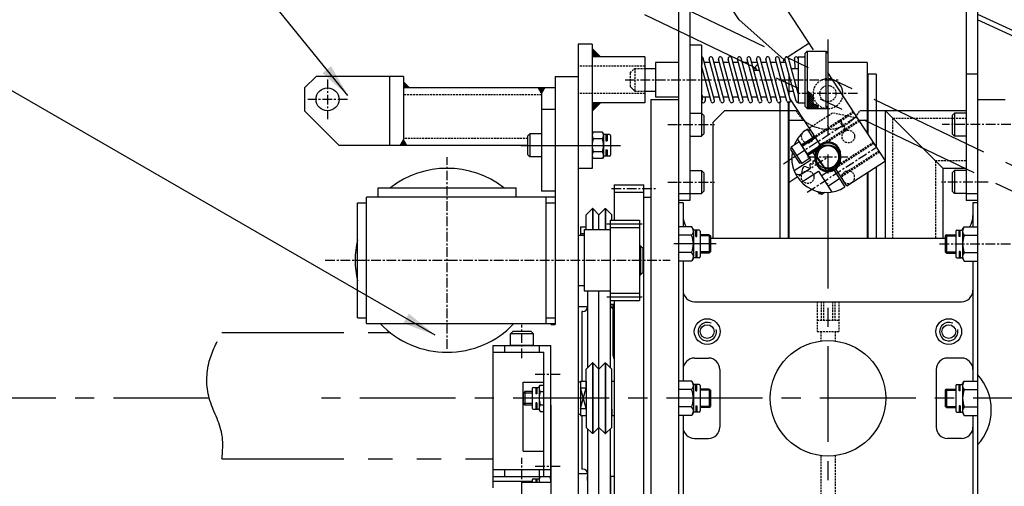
# Model space of a CAD drawing. Extents: x -321 to 3039, y 0 to 2376.
# Tile 13 of 25: x 1241 to 1754, y 1209 to 1453. Entities that reach past the tile are written whole.
import ezdxf

# ---------------------------------------------------------------- set-up
doc = ezdxf.new("R2010")
doc.units = 0
doc.header["$LTSCALE"] = 4
doc.header["$MEASUREMENT"] = 0
for name, pattern in [('CENTER', [2, 1.25, -0.25, 0.25, -0.25]), ('HIDDEN', [0.375, 0.25, -0.125]), ('PHANTOM2', [31.75, 15.875, -3.175, 3.175, -3.175, 3.175, -3.175])]:
    doc.linetypes.add(name, pattern=pattern)
for name, color, linetype in [('0000PLEIN', 7, 'CONTINUOUS'), ('AXES', 5, 'CENTER'), ('CACHES', 5, 'HIDDEN'), ('FINS', 5, 'CONTINUOUS'), ('MERGE', 7, 'CONTINUOUS'), ('PHANTOME', 5, 'PHANTOM2')]:
    doc.layers.add(name, color=color, linetype=linetype)
doc.styles.add('ROMANS', font='romans.shx')
doc.dimstyles.new('STANDARD5', dxfattribs={"dimscale": 5, "dimtxt": 3.5, "dimasz": 3.5, "dimexe": 1.75, "dimexo": 1.75, "dimgap": 1.75, "dimtad": 1, "dimtxsty": 'ROMANS', "dimcen": 8.75, "dimclrt": 4, "dimazin": 3, "dimtp": 0.005, "dimtm": 0.005, "dimtfac": 1, "dimtofl": 0, "dimtmove": 0, "dimatfit": 3, "dimtolj": 1})

msp = doc.modelspace()

# ---------------------------------------------------------------- hatches: boundary and pattern name
at = {"layer": 'FINS', "linetype": 'CONTINUOUS'}
h = msp.add_hatch(dxfattribs=at)
h.set_pattern_fill('ANSI37', color=256, scale=6, style=0)
h.set_pattern_definition([(135, (2267.338, 1058.70325), (0.5303301, 0.5303301), []), (45, (2267.338, 1058.70325), (0.5303301, -0.5303301), [])])
edge = h.paths.add_edge_path()
edge.add_spline(control_points=[(1657.03, 1406.43), (1657.2, 1407.13), (1657.57, 1408.73), (1653.69, 1408.38), (1655.59, 1412.35), (1653.42, 1414.33), (1652.19, 1415.35), (1651.71, 1415.74)], knot_values=[0, 0, 0, 0, 1.754858, 4.019398, 7.163602, 10.150834, 12.02892, 12.02892, 12.02892, 12.02892], degree=3, periodic=0)
edge.add_line((1651.71, 1415.74), (1651.71, 1406.43))
edge.add_line((1651.71, 1406.43), (1657.03, 1406.43))

# ---------------------------------------------------------------- linework, layer by layer
at = {"layer": '0000PLEIN', "linetype": 'CONTINUOUS'}
for p, q in [((1584.51, 1509.63), (1584.51, 1353.33)), ((1590.51, 1509.63), (1590.51, 1433.16)), ((1734.51, 1509.63), (1734.51, 1358.43)), ((1740.51, 1509.63), (1740.51, 1401.63)), ((1616.11, 1452.68), (1603.69, 1471.8)), ((1654.89, 1437.03), (1633.62, 1469.78)), ((1740.51, 1455.75), (1789.43, 1432.93)), ((1616.11, 1452.68), (1639.49, 1432.1)), ((1788.29, 1430.49), (1740.51, 1452.77)), ((1532.26, 1440.03), (1532.26, 1375.23)), ((1539.46, 1440.03), (1532.26, 1440.03)), ((1539.46, 1440.03), (1539.46, 1375.23)), ((1590.51, 1440.03), (1590.51, 1358.43)), ((1590.51, 1439.43), (1590.51, 1404.03)), ((1596.51, 1439.43), (1590.51, 1439.43)), ((1596.51, 1439.43), (1596.51, 1404.03)), ((1641.78, 1433.58), (1652.57, 1440.59)), ((1567.06, 1433.43), (1539.46, 1433.43)), ((1567.06, 1433.43), (1567.06, 1409.43)), ((1646.91, 1433.43), (1646.91, 1409.43)), ((1646.91, 1433.43), (1650.21, 1433.43)), ((1650.51, 1435.23), (1651.71, 1436.43)), ((1650.51, 1435.23), (1650.51, 1421.43)), ((1651.71, 1436.43), (1651.71, 1406.43)), ((1651.71, 1436.43), (1661.31, 1436.43)), ((1661.31, 1436.43), (1661.31, 1406.43)), ((1661.31, 1436.43), (1662.51, 1435.23)), ((1662.51, 1435.23), (1662.51, 1407.63)), ((1584.51, 1430.43), (1572.51, 1430.43)), ((1572.51, 1430.43), (1572.51, 1412.43)), ((1596.87, 1431.96), (1596.51, 1432.32)), ((1596.51, 1431.96), (1596.87, 1431.96)), ((1596.87, 1429.56), (1596.51, 1429.2)), ((1596.51, 1429.56), (1596.87, 1429.56)), ((1596.51, 1429.2), (1596.51, 1410.45)), ((1601.49, 1410.2), (1596.51, 1428.66)), ((1596.87, 1429.56), (1596.87, 1431.96)), ((1603.37, 1410.71), (1597.45, 1432.66)), ((1600.98, 1430.43), (1598.05, 1430.43)), ((1606.43, 1410.2), (1600.51, 1432.15)), ((1608.31, 1410.71), (1602.39, 1432.66)), ((1605.92, 1430.43), (1603, 1430.43)), ((1611.37, 1410.2), (1605.45, 1432.15)), ((1613.25, 1410.71), (1607.34, 1432.66)), ((1610.86, 1430.43), (1607.94, 1430.43)), ((1616.31, 1410.2), (1610.4, 1432.15)), ((1618.2, 1410.71), (1612.28, 1432.66)), ((1615.8, 1430.43), (1612.88, 1430.43)), ((1621.26, 1410.2), (1615.34, 1432.15)), ((1623.14, 1410.71), (1617.22, 1432.66)), ((1620.74, 1430.43), (1617.82, 1430.43)), ((1626.2, 1410.2), (1620.28, 1432.15)), ((1628.08, 1410.71), (1622.16, 1432.66)), ((1625.69, 1430.43), (1622.77, 1430.43)), ((1631.14, 1410.2), (1625.22, 1432.15)), ((1633.02, 1410.71), (1627.11, 1432.66)), ((1630.63, 1430.43), (1627.71, 1430.43)), ((1636.08, 1410.2), (1630.17, 1432.15)), ((1637.97, 1410.71), (1632.05, 1432.66)), ((1635.57, 1430.43), (1632.65, 1430.43)), ((1641.03, 1410.2), (1635.11, 1432.15)), ((1642.91, 1410.71), (1636.99, 1432.66)), ((1640.51, 1430.43), (1637.59, 1430.43)), ((1639.49, 1432.1), (1639.18, 1431.03)), ((1639.49, 1432.1), (1640.12, 1432.5)), ((1645.97, 1410.2), (1640.05, 1432.15)), ((1646.91, 1414.2), (1641.93, 1432.66)), ((1644.96, 1432.36), (1645.18, 1427.37)), ((1646.91, 1432.4), (1646.91, 1409.48)), ((1682.91, 1430.43), (1662.51, 1430.43)), ((1682.91, 1430.43), (1682.91, 1393.88)), ((1389.46, 1417.23), (1395.46, 1423.23)), ((1441.06, 1423.23), (1395.46, 1423.23)), ((1433.86, 1423.23), (1433.86, 1387.23)), ((1441.06, 1423.23), (1441.06, 1387.23)), ((1520.26, 1423.23), (1520.26, 1293.93)), ((1520.26, 1423.23), (1532.26, 1423.23)), ((1532.26, 1423.23), (1532.26, 1153.23)), ((1567.06, 1427.37), (1572.51, 1427.37)), ((1624.65, 1427.43), (1623.57, 1427.43)), ((1623.59, 1427.37), (1624.67, 1427.37)), ((1626.51, 1426.29), (1624.11, 1426.29)), ((1642.11, 1424.51), (1642.11, 1413.67)), ((1643.36, 1427.37), (1646.61, 1427.37)), ((1692.44, 1379.2), (1662.51, 1425.29)), ((1683.21, 1424.43), (1682.91, 1424.73)), ((1683.21, 1424.43), (1683.21, 1393.42)), ((1687.71, 1424.43), (1683.21, 1424.43)), ((1687.71, 1424.43), (1687.71, 1386.49)), ((1740.51, 1424.37), (1734.51, 1424.37)), ((1559.31, 1417.89), (1561.71, 1415.49)), ((1650.51, 1421.43), (1650.51, 1407.63)), ((1389.46, 1417.23), (1389.46, 1405.23)), ((1520.26, 1417.23), (1441.06, 1417.23)), ((1513.06, 1417.23), (1513.06, 1363.23)), ((1520.26, 1417.23), (1520.26, 1363.23)), ((1567.06, 1415.49), (1572.51, 1415.49)), ((1584.51, 1412.43), (1572.51, 1412.43)), ((1596.87, 1413.29), (1596.51, 1413.65)), ((1596.51, 1413.29), (1596.87, 1413.29)), ((1596.87, 1413.29), (1596.87, 1410.89)), ((1600.88, 1412.43), (1596.87, 1412.43)), ((1598.37, 1412.43), (1598.46, 1410.49)), ((1605.83, 1412.43), (1602.91, 1412.43)), ((1610.77, 1412.43), (1607.85, 1412.43)), ((1615.71, 1412.43), (1612.79, 1412.43)), ((1620.65, 1412.43), (1617.73, 1412.43)), ((1625.6, 1412.43), (1622.67, 1412.43)), ((1630.54, 1412.43), (1627.62, 1412.43)), ((1635.48, 1412.43), (1632.56, 1412.43)), ((1640.42, 1412.43), (1637.5, 1412.43)), ((1642.11, 1415.49), (1644.54, 1415.49)), ((1646.56, 1416.09), (1646.61, 1416.09)), ((1567.06, 1409.43), (1539.46, 1409.43)), ((1570.11, 1411.23), (1570.11, 1139.78)), ((1570.11, 1411.23), (1584.51, 1411.23)), ((1584.51, 1411.23), (1584.51, 1139.78)), ((1596.87, 1410.89), (1596.51, 1410.53)), ((1596.51, 1410.89), (1596.87, 1410.89)), ((1637.31, 1410.12), (1637.31, 1338.63)), ((1641.81, 1410.09), (1641.81, 1338.63)), ((1642.11, 1410.09), (1642.11, 1338.63)), ((1659.24, 1386.26), (1642.86, 1411.49)), ((1646.91, 1409.43), (1650.21, 1409.43)), ((1651.71, 1406.43), (1650.51, 1407.63)), ((1661.31, 1406.43), (1662.51, 1407.63)), ((1740.51, 1411.23), (1740.51, 1139.78)), ((1740.51, 1411.23), (1754.91, 1411.23)), ((1389.46, 1405.23), (1407.46, 1387.23)), ((1520.26, 1405.97), (1513.06, 1405.97)), ((1590.51, 1404.03), (1596.51, 1404.03)), ((1590.51, 1404.03), (1590.51, 1392.03)), ((1596.51, 1404.03), (1597.71, 1402.83)), ((1596.51, 1404.03), (1596.51, 1392.03)), ((1597.71, 1402.83), (1597.71, 1393.23)), ((1602.51, 1399.23), (1608.51, 1405.23)), ((1637.31, 1405.23), (1608.51, 1405.23)), ((1645.88, 1405.23), (1637.31, 1405.23)), ((1651.71, 1406.43), (1661.31, 1406.43)), ((1687.71, 1405.23), (1679.14, 1405.23)), ((1734.51, 1405.23), (1687.71, 1405.23)), ((1692.51, 1338.63), (1692.51, 1405.23)), ((1692.51, 1405.23), (1722.51, 1375.23)), ((1728.51, 1404.03), (1727.31, 1402.83)), ((1727.31, 1402.83), (1727.31, 1393.23)), ((1734.51, 1404.03), (1728.51, 1404.03)), ((1728.51, 1404.03), (1728.51, 1392.03)), ((1734.51, 1404.03), (1734.51, 1392.03)), ((1602.51, 1399.23), (1602.51, 1338.63)), ((1642.11, 1400.43), (1650.04, 1400.43)), ((1662.51, 1397.43), (1662.51, 1397.6)), ((1669.14, 1399.84), (1668.31, 1400.02)), ((1678.66, 1400.43), (1682.91, 1400.43)), ((1507.06, 1393.23), (1505.86, 1392.03)), ((1505.86, 1392.03), (1505.86, 1382.43)), ((1507.06, 1393.23), (1507.06, 1381.23)), ((1513.06, 1393.23), (1507.06, 1393.23)), ((1513.06, 1393.23), (1513.06, 1381.23)), ((1539.46, 1392.42), (1539.46, 1382.03)), ((1544.89, 1394.16), (1540.06, 1394.16)), ((1545.43, 1393.23), (1544.89, 1394.16)), ((1545.46, 1392.42), (1545.46, 1382.03)), ((1548.46, 1392.93), (1545.94, 1392.93)), ((1546.66, 1392.93), (1546.66, 1389.63)), ((1547.26, 1392.93), (1547.26, 1389.63)), ((1549.06, 1392.33), (1549.06, 1382.13)), ((1590.51, 1392.03), (1596.51, 1392.03)), ((1596.51, 1392.03), (1597.71, 1393.23)), ((1654.72, 1391.19), (1651.78, 1395.72)), ((1671.75, 1395.81), (1671.57, 1394.98)), ((1728.51, 1392.03), (1727.31, 1393.23)), ((1734.51, 1392.03), (1728.51, 1392.03)), ((1740.51, 1394.43), (1740.51, 1358.43)), ((1505.86, 1387.23), (1407.46, 1387.23)), ((1502.23, 1387.23), (1554.33, 1387.23)), ((1544.86, 1390.69), (1540.06, 1390.69)), ((1546.66, 1389.63), (1547.26, 1389.63)), ((1647.54, 1389.03), (1643.26, 1386.26)), ((1653.58, 1379.72), (1646.56, 1390.54)), ((1647.54, 1389.03), (1653.09, 1380.48)), ((1648.58, 1387.42), (1654.62, 1391.34)), ((1648.68, 1387.27), (1655.65, 1391.8)), ((1651.95, 1382.24), (1658.92, 1386.76)), ((1507.06, 1381.23), (1505.86, 1382.43)), ((1544.86, 1383.76), (1540.06, 1383.76)), ((1546.66, 1384.83), (1547.26, 1384.83)), ((1546.66, 1384.83), (1546.66, 1381.53)), ((1547.26, 1384.83), (1547.26, 1381.53)), ((1643.26, 1386.26), (1643, 1385.01)), ((1643, 1385.01), (1647.57, 1377.97)), ((1643.26, 1386.26), (1648.82, 1377.7)), ((1652.05, 1382.09), (1658.09, 1386.01)), ((1658.24, 1385.77), (1654.78, 1383.34)), ((1662, 1373.75), (1654.78, 1383.34)), ((1655.91, 1380.03), (1655.91, 1382.43)), ((1655.91, 1380.63), (1655.91, 1381.83)), ((1658.24, 1385.77), (1657.99, 1386.16)), ((1669.11, 1382.43), (1669.11, 1380.03)), ((1669.11, 1381.83), (1669.11, 1380.63)), ((1513.06, 1381.23), (1507.06, 1381.23)), ((1544.89, 1380.3), (1540.06, 1380.3)), ((1545.43, 1381.23), (1544.89, 1380.3)), ((1548.46, 1381.53), (1545.94, 1381.53)), ((1644.83, 1374.04), (1653.58, 1379.72)), ((1648.82, 1377.7), (1647.57, 1377.97)), ((1653.09, 1380.48), (1648.82, 1377.7)), ((1656.81, 1380.99), (1660.34, 1375.96)), ((1672.31, 1366.13), (1692.44, 1379.2)), ((1539.46, 1375.23), (1532.26, 1375.23)), ((1590.51, 1374.03), (1590.51, 1362.03)), ((1590.51, 1374.03), (1596.51, 1374.03)), ((1596.51, 1374.03), (1597.71, 1372.83)), ((1596.51, 1374.03), (1596.51, 1362.03)), ((1597.71, 1372.83), (1597.71, 1363.23)), ((1648.75, 1368), (1657.5, 1373.69)), ((1657.5, 1373.69), (1664.53, 1362.87)), ((1659.04, 1371.32), (1665.08, 1375.24)), ((1664.78, 1375.7), (1662, 1373.75)), ((1671.39, 1365.53), (1664.78, 1375.7)), ((1672.31, 1366.13), (1665.78, 1376.2)), ((1682.91, 1373.01), (1682.91, 1338.63)), ((1683.21, 1373.21), (1683.21, 1338.63)), ((1687.71, 1376.13), (1687.71, 1338.63)), ((1722.51, 1338.63), (1722.51, 1375.23)), ((1734.51, 1375.23), (1722.51, 1375.23)), ((1728.51, 1374.03), (1727.31, 1372.83)), ((1727.31, 1372.83), (1727.31, 1363.23)), ((1734.51, 1374.03), (1728.51, 1374.03)), ((1728.51, 1374.03), (1728.51, 1362.03)), ((1734.51, 1374.03), (1734.51, 1362.03)), ((1550.91, 1366.66), (1550.91, 1348.18)), ((1550.91, 1366.66), (1550.91, 1353.34)), ((1550.91, 1366.66), (1566.51, 1366.66)), ((1566.51, 1178.43), (1566.51, 1366.66)), ((1662.5, 1365.99), (1668.54, 1369.91)), ((1662.51, 1367.26), (1662.51, 1367.43)), ((1427.86, 1365.03), (1499.86, 1365.03)), ((1427.86, 1360.23), (1427.86, 1365.03)), ((1499.86, 1360.23), (1499.86, 1365.03)), ((1520.26, 1363.23), (1513.06, 1363.23)), ((1550.91, 1362.78), (1566.51, 1362.78)), ((1584.51, 1362.03), (1590.51, 1362.03)), ((1590.51, 1362.03), (1596.51, 1362.03)), ((1596.51, 1362.03), (1597.71, 1363.23)), ((1658.03, 1361.86), (1657.18, 1363.17)), ((1659.27, 1361.6), (1658.03, 1361.86)), ((1659.27, 1361.6), (1658.42, 1362.91)), ((1660.88, 1362.64), (1659.27, 1361.6)), ((1728.51, 1362.03), (1727.31, 1363.23)), ((1734.51, 1362.03), (1728.51, 1362.03)), ((1734.51, 1362.03), (1740.51, 1362.03)), ((1417.06, 1297.23), (1417.06, 1357.23)), ((1417.06, 1357.23), (1421.86, 1357.23)), ((1520.26, 1360.23), (1421.86, 1360.23)), ((1421.86, 1294.23), (1421.86, 1360.23)), ((1515.46, 1294.23), (1515.46, 1360.23)), ((1515.46, 1357.23), (1520.26, 1357.23)), ((1566.51, 1360.23), (1570.11, 1360.23)), ((1590.51, 1358.43), (1584.51, 1358.43)), ((1586.91, 1357.23), (1584.51, 1357.23)), ((1586.91, 1357.23), (1586.91, 1344.78)), ((1740.51, 1358.43), (1734.51, 1358.43)), ((1738.11, 1357.23), (1738.11, 1344.78)), ((1740.51, 1357.23), (1738.11, 1357.23)), ((1536.4, 1350.99), (1539.62, 1354.21)), ((1536.4, 1343.23), (1536.4, 1350.99)), ((1539.62, 1354.21), (1539.62, 1343.23)), ((1539.86, 1354.21), (1539.62, 1354.21)), ((1539.86, 1354.21), (1539.86, 1343.23)), ((1539.86, 1354.21), (1543.06, 1351.01)), ((1543.06, 1351.01), (1546.25, 1354.21)), ((1543.06, 1343.23), (1543.06, 1351.01)), ((1546.25, 1354.21), (1546.25, 1343.23)), ((1546.25, 1354.21), (1546.49, 1354.21)), ((1546.49, 1354.21), (1549.71, 1350.99)), ((1546.49, 1354.21), (1546.49, 1343.23)), ((1549.71, 1348.18), (1549.71, 1350.99)), ((1547.18, 1346.28), (1565.59, 1346.28)), ((1548.94, 1348.18), (1548.94, 1306.27)), ((1548.94, 1348.18), (1564.18, 1348.18)), ((1564.18, 1348.18), (1564.18, 1306.27)), ((1515.46, 1297.23), (1515.46, 1342.22)), ((1533.4, 1344.77), (1533.4, 1340.43)), ((1533.4, 1344.77), (1536.4, 1344.77)), ((1533.4, 1341.17), (1535.38, 1341.17)), ((1535.38, 1343.23), (1535.38, 1311.23)), ((1535.38, 1343.23), (1548.94, 1343.23)), ((1548.94, 1344.37), (1564.18, 1344.37)), ((1591.51, 1344.78), (1584.51, 1344.78)), ((1584.51, 1344.78), (1584.51, 1326.76)), ((1584.51, 1343.13), (1584.51, 1339.23)), ((1592.38, 1343.27), (1591.51, 1344.78)), ((1592.31, 1342.52), (1592.31, 1329.01)), ((1595.31, 1342.97), (1592.9, 1342.97)), ((1593.5, 1339.67), (1593.5, 1342.97)), ((1594.1, 1339.67), (1594.1, 1342.97)), ((1595.91, 1342.37), (1595.91, 1329.17)), ((1600.6, 1340.57), (1595.91, 1340.57)), ((1600.6, 1340.57), (1601.2, 1339.97)), ((1600.6, 1340.57), (1600.6, 1330.97)), ((1724.31, 1340.57), (1723.71, 1339.97)), ((1724.31, 1340.57), (1729.11, 1340.57)), ((1724.31, 1340.57), (1724.31, 1330.97)), ((1729.11, 1342.37), (1729.11, 1329.17)), ((1729.71, 1342.97), (1732.12, 1342.97)), ((1730.92, 1339.67), (1730.92, 1342.97)), ((1731.52, 1339.67), (1731.52, 1342.97)), ((1732.64, 1343.27), (1733.51, 1344.78)), ((1732.71, 1342.52), (1732.71, 1329.01)), ((1733.51, 1344.78), (1740.51, 1344.78)), ((1740.51, 1344.78), (1740.51, 1326.76)), ((1740.51, 1343.13), (1740.51, 1339.23)), ((1532.26, 1340.43), (1535.38, 1340.43)), ((1532.26, 1340.43), (1532.26, 1327.23)), ((1535.38, 1340.43), (1535.38, 1327.23)), ((1604.19, 1335.77), (1582.18, 1335.77)), ((1591.39, 1340.27), (1584.51, 1340.27)), ((1593.5, 1339.67), (1594.1, 1339.67)), ((1601.2, 1339.97), (1601.2, 1331.57)), ((1723.71, 1338.63), (1601.2, 1338.63)), ((1723.71, 1339.97), (1723.71, 1331.57)), ((1731.52, 1339.67), (1730.92, 1339.67)), ((1733.63, 1340.27), (1740.51, 1340.27)), ((1564.18, 1334.85), (1564.66, 1334.85)), ((1565.86, 1333.65), (1564.66, 1334.85)), ((1564.66, 1334.85), (1564.66, 1319.61)), ((1565.86, 1333.65), (1565.86, 1320.81)), ((1591.39, 1331.27), (1584.51, 1331.27)), ((1593.5, 1331.87), (1594.1, 1331.87)), ((1593.5, 1331.87), (1593.5, 1328.57)), ((1594.1, 1331.87), (1594.1, 1328.57)), ((1600.6, 1330.97), (1595.91, 1330.97)), ((1600.6, 1330.97), (1601.2, 1331.57)), ((1724.31, 1330.97), (1723.71, 1331.57)), ((1724.31, 1330.97), (1729.11, 1330.97)), ((1731.52, 1331.87), (1730.92, 1331.87)), ((1730.92, 1331.87), (1730.92, 1328.57)), ((1731.52, 1331.87), (1731.52, 1328.57)), ((1733.63, 1331.27), (1740.51, 1331.27)), ((1532.26, 1327.23), (1532.26, 1314.03)), ((1535.38, 1327.23), (1535.38, 1314.03)), ((1591.51, 1326.76), (1584.51, 1326.76)), ((1586.91, 1326.76), (1586.91, 1264.23)), ((1592.38, 1328.27), (1591.51, 1326.76)), ((1595.31, 1328.57), (1592.9, 1328.57)), ((1729.71, 1328.57), (1732.12, 1328.57)), ((1732.64, 1328.27), (1733.51, 1326.76)), ((1733.51, 1326.76), (1740.51, 1326.76)), ((1738.11, 1326.76), (1738.11, 1264.23)), ((1564.66, 1319.61), (1565.86, 1320.81)), ((1564.18, 1319.61), (1564.66, 1319.61)), ((1532.26, 1314.03), (1535.38, 1314.03)), ((1535.38, 1311.23), (1548.94, 1311.23)), ((1537.06, 1311.23), (1537.06, 1271.1)), ((1543.06, 1270.47), (1543.06, 1311.23)), ((1548.94, 1310.08), (1564.18, 1310.08)), ((1532.26, 1307.15), (1532.26, 1302.95)), ((1537.06, 1306.55), (1537.06, 1304.15)), ((1537.06, 1306.55), (1537.06, 1302.95)), ((1547.18, 1308.18), (1565.59, 1308.18)), ((1548.94, 1306.27), (1564.18, 1306.27)), ((1549.06, 1271.1), (1549.06, 1306.27)), ((1550.91, 1306.27), (1550.91, 1182.53)), ((1592.91, 1305.63), (1732.11, 1305.63)), ((1537.06, 1302.95), (1532.26, 1302.95)), ((1534.06, 1300.55), (1534.06, 1264.23)), ((1534.66, 1300.55), (1534.06, 1300.55)), ((1550.91, 1304.15), (1549.06, 1304.15)), ((1550.26, 1304.15), (1550.26, 1278.4)), ((1417.06, 1297.23), (1421.86, 1297.23)), ((1515.46, 1297.23), (1520.26, 1297.23)), ((1421.86, 1294.23), (1520.26, 1294.23)), ((1496.86, 1288.83), (1498.06, 1290.03)), ((1507.66, 1290.03), (1498.06, 1290.03)), ((1508.86, 1288.83), (1507.66, 1290.03)), ((1519.96, 1293.63), (1517.86, 1293.63)), ((1496.86, 1282.83), (1496.86, 1288.83)), ((1508.86, 1288.83), (1496.86, 1288.83)), ((1508.86, 1282.83), (1508.86, 1288.83)), ((1487.86, 1208.43), (1487.86, 1282.83)), ((1487.86, 1282.83), (1517.86, 1282.83)), ((1487.86, 1279.23), (1514.26, 1279.23)), ((1493.86, 1282.83), (1493.86, 1279.23)), ((1508.86, 1282.83), (1496.86, 1282.83)), ((1511.86, 1282.83), (1511.86, 1279.23)), ((1514.26, 1214.38), (1514.26, 1279.23)), ((1517.86, 1211.05), (1517.86, 1282.83)), ((1592.91, 1276.23), (1600.11, 1276.23)), ((1732.11, 1276.23), (1724.91, 1276.23)), ((1536.4, 1270.45), (1539.62, 1273.67)), ((1536.4, 1261.24), (1536.4, 1270.45)), ((1539.62, 1273.67), (1539.62, 1236.79)), ((1539.86, 1273.67), (1539.62, 1273.67)), ((1539.86, 1273.67), (1539.86, 1236.79)), ((1539.86, 1273.67), (1543.06, 1270.47)), ((1543.06, 1270.47), (1546.25, 1273.67)), ((1543.06, 1239.99), (1543.06, 1270.47)), ((1546.25, 1273.67), (1546.25, 1236.79)), ((1546.25, 1273.67), (1546.49, 1273.67)), ((1546.49, 1273.67), (1546.49, 1236.79)), ((1546.49, 1273.67), (1549.71, 1270.45)), ((1549.71, 1240.01), (1549.71, 1270.45)), ((1606.11, 1270.23), (1606.11, 1240.23)), ((1718.91, 1270.23), (1718.91, 1240.23)), ((1503.46, 1227.63), (1503.46, 1263.63)), ((1503.46, 1263.63), (1514.26, 1263.63)), ((1514.26, 1262.16), (1514.26, 1263.63)), ((1532.26, 1263.63), (1532.26, 1259.43)), ((1533.4, 1263.63), (1532.26, 1263.63)), ((1533.4, 1264.23), (1533.4, 1246.23)), ((1533.4, 1264.23), (1536.4, 1264.23)), ((1536.4, 1264.23), (1536.4, 1246.23)), ((1549.71, 1264.23), (1550.91, 1264.23)), ((1550.91, 1264.23), (1550.91, 1260.34)), ((1584.51, 1264.23), (1584.51, 1246.22)), ((1591.51, 1264.23), (1584.51, 1264.23)), ((1592.38, 1262.73), (1591.51, 1264.23)), ((1732.64, 1262.73), (1733.51, 1264.23)), ((1733.51, 1264.23), (1740.51, 1264.23)), ((1740.51, 1264.23), (1740.51, 1246.22)), ((1503.46, 1257.93), (1504.36, 1258.83)), ((1508.26, 1258.83), (1504.36, 1258.83)), ((1504.36, 1258.83), (1504.36, 1251.63)), ((1508.26, 1260.33), (1508.26, 1250.13)), ((1508.86, 1260.93), (1511.37, 1260.93)), ((1510.06, 1260.93), (1510.06, 1257.63)), ((1510.66, 1260.93), (1510.66, 1257.63)), ((1511.86, 1260.42), (1511.86, 1250.03)), ((1511.89, 1261.23), (1512.42, 1262.16)), ((1512.42, 1262.16), (1514.26, 1262.16)), ((1512.46, 1258.69), (1514.26, 1258.69)), ((1533.4, 1249.83), (1536.4, 1260.63)), ((1536.4, 1249.83), (1533.4, 1260.63)), ((1533.4, 1260.63), (1536.4, 1260.63)), ((1591.39, 1259.73), (1584.51, 1259.73)), ((1592.31, 1261.98), (1592.31, 1248.47)), ((1595.31, 1262.43), (1592.9, 1262.43)), ((1593.5, 1259.13), (1593.5, 1262.43)), ((1593.5, 1259.13), (1594.1, 1259.13)), ((1594.1, 1259.13), (1594.1, 1262.43)), ((1595.91, 1261.83), (1595.91, 1248.63)), ((1600.6, 1260.03), (1595.91, 1260.03)), ((1600.6, 1260.03), (1601.2, 1259.43)), ((1600.6, 1260.03), (1600.6, 1250.43)), ((1601.2, 1259.43), (1601.2, 1251.03)), ((1724.31, 1260.03), (1723.71, 1259.43)), ((1723.71, 1259.43), (1723.71, 1251.03)), ((1724.31, 1260.03), (1729.11, 1260.03)), ((1724.31, 1260.03), (1724.31, 1250.43)), ((1729.11, 1261.83), (1729.11, 1248.63)), ((1729.71, 1262.43), (1732.12, 1262.43)), ((1730.92, 1259.13), (1730.92, 1262.43)), ((1731.52, 1259.13), (1730.92, 1259.13)), ((1731.52, 1259.13), (1731.52, 1262.43)), ((1732.71, 1261.98), (1732.71, 1248.47)), ((1733.63, 1259.73), (1740.51, 1259.73)), ((1740.51, 1262.59), (1740.51, 1258.69)), ((1503.46, 1257.93), (1503.46, 1252.53)), ((1510.66, 1257.63), (1510.06, 1257.63)), ((1503.46, 1252.53), (1504.36, 1251.63)), ((1508.26, 1251.63), (1504.36, 1251.63)), ((1508.86, 1249.53), (1511.37, 1249.53)), ((1510.66, 1252.83), (1510.06, 1252.83)), ((1510.06, 1252.83), (1510.06, 1249.53)), ((1510.66, 1252.83), (1510.66, 1249.53)), ((1511.89, 1249.23), (1512.42, 1248.3)), ((1512.42, 1248.3), (1514.26, 1248.3)), ((1512.46, 1251.76), (1514.26, 1251.76)), ((1517.86, 1251.63), (1517.86, 1211.05)), ((1532.26, 1251.03), (1532.26, 1246.83)), ((1533.4, 1249.83), (1536.4, 1249.83)), ((1536.4, 1249.22), (1536.4, 1240.01)), ((1549.71, 1249.51), (1549.71, 1246.23)), ((1550.91, 1250.12), (1550.91, 1246.23)), ((1591.39, 1250.72), (1584.51, 1250.72)), ((1595.31, 1248.03), (1592.9, 1248.03)), ((1593.5, 1251.33), (1593.5, 1248.03)), ((1593.5, 1251.33), (1594.1, 1251.33)), ((1594.1, 1251.33), (1594.1, 1248.03)), ((1600.6, 1250.43), (1595.91, 1250.43)), ((1600.6, 1250.43), (1601.2, 1251.03)), ((1724.31, 1250.43), (1723.71, 1251.03)), ((1724.31, 1250.43), (1729.11, 1250.43)), ((1729.71, 1248.03), (1732.12, 1248.03)), ((1730.92, 1251.33), (1730.92, 1248.03)), ((1731.52, 1251.33), (1730.92, 1251.33)), ((1731.52, 1251.33), (1731.52, 1248.03)), ((1733.63, 1250.72), (1740.51, 1250.72)), ((1533.4, 1246.83), (1532.26, 1246.83)), ((1533.4, 1246.23), (1536.4, 1246.23)), ((1534.06, 1246.23), (1534.06, 1218.25)), ((1549.71, 1246.23), (1550.91, 1246.23)), ((1591.51, 1246.22), (1584.51, 1246.22)), ((1586.91, 1246.22), (1586.91, 1188.05)), ((1592.38, 1247.73), (1591.51, 1246.22)), ((1732.64, 1247.73), (1733.51, 1246.22)), ((1733.51, 1246.22), (1740.51, 1246.22)), ((1738.11, 1246.22), (1738.11, 1188.05)), ((1536.4, 1240.01), (1539.62, 1236.79)), ((1537.06, 1239.35), (1537.06, 1194.92)), ((1539.86, 1236.79), (1543.06, 1239.99)), ((1543.06, 1194.29), (1543.06, 1239.99)), ((1543.06, 1239.99), (1546.25, 1236.79)), ((1546.49, 1236.79), (1549.71, 1240.01)), ((1549.06, 1194.92), (1549.06, 1239.35)), ((1539.86, 1236.79), (1539.62, 1236.79)), ((1546.25, 1236.79), (1546.49, 1236.79)), ((1592.91, 1234.23), (1600.11, 1234.23)), ((1732.11, 1234.23), (1724.91, 1234.23)), ((1503.46, 1227.63), (1514.26, 1227.63)), ((1487.86, 1218.03), (1517.86, 1218.03)), ((1493.86, 1218.03), (1493.86, 1214.43)), ((1511.86, 1218.03), (1511.86, 1214.43)), ((1534.66, 1218.25), (1534.06, 1218.25)), ((1487.86, 1214.43), (1517.86, 1214.43)), ((1508.26, 1212.55), (1508.26, 1211.43)), ((1508.86, 1213.15), (1511.37, 1213.15)), ((1510.06, 1213.15), (1510.06, 1211.43)), ((1510.66, 1213.15), (1510.66, 1211.43)), ((1511.86, 1212.65), (1511.86, 1212.63)), ((1511.89, 1213.45), (1512.42, 1214.38)), ((1512.42, 1214.38), (1517.26, 1214.38)), ((1532.26, 1215.85), (1532.26, 1211.65)), ((1537.06, 1215.85), (1532.26, 1215.85)), ((1537.06, 1215.85), (1537.06, 1212.25)), ((1537.06, 1212.25), (1537.06, 1214.65)), ((1549.06, 1214.65), (1549.06, 1200.25)), ((1549.06, 1214.65), (1550.91, 1214.65)), ((1487.86, 1212.03), (1508.26, 1212.03)), ((1502.62, 1211.43), (1517.86, 1211.43)), ((1502.62, 1211.43), (1502.62, 1192.23)), ((1517.86, 1211.43), (1517.86, 1192.23))]:
    msp.add_line(p, q, dxfattribs=at)
for centre, radius in [((1401.46, 1411.23), 6), ((1662.51, 1381.23), 6.3), ((1599.51, 1290.03), 6.72), ((1725.51, 1290.03), 6.72), ((1599.51, 1290.03), 3.6), ((1725.51, 1290.03), 3.6), ((1662.51, 1255.23), 30.12)]:
    msp.add_circle(centre, radius, dxfattribs=at)
for centre, radius, start, end in [((1596.51, 1432.4), 0.975, 15.0864, 90), ((1601.45, 1432.4), 0.975, 15.0864, 195.0864), ((1606.39, 1432.4), 0.975, 15.0864, 195.0864), ((1611.34, 1432.4), 0.975, 15.0864, 195.0864), ((1616.28, 1432.4), 0.975, 15.0864, 195.0864), ((1621.22, 1432.4), 0.975, 15.0864, 195.0864), ((1626.16, 1432.4), 0.975, 15.0864, 195.0864), ((1631.11, 1432.4), 0.975, 15.0864, 195.0864), ((1636.05, 1432.4), 0.975, 15.0864, 195.0864), ((1640.99, 1432.4), 0.975, 15.0864, 195.0864), ((1645.93, 1432.4), 0.975, 0, 182.5439), ((1650.21, 1433.73), 0.3, 270, 0), ((1646.61, 1427.67), 0.3, 270, 0), ((1662.51, 1414.23), 7.8, 353.5953, 72.4047), ((1646.61, 1415.79), 0.3, 0, 90), ((1597.49, 1410.45), 0.975, 180, 2.5439), ((1602.43, 1410.45), 0.975, 195.0864, 15.0864), ((1607.37, 1410.45), 0.975, 195.0864, 15.0864), ((1612.31, 1410.45), 0.975, 195.0864, 15.0864), ((1617.26, 1410.45), 0.975, 195.0864, 15.0864), ((1622.2, 1410.45), 0.975, 195.0864, 15.0864), ((1627.14, 1410.45), 0.975, 195.0864, 15.0864), ((1632.08, 1410.45), 0.975, 195.0864, 15.0864), ((1637.03, 1410.45), 0.975, 195.0864, 15.0864), ((1641.97, 1410.45), 0.975, 195.0864, 15.0864), ((1646.91, 1410.45), 0.975, 195.0864, 270), ((1650.21, 1409.13), 0.3, 0, 90), ((1542.26, 1392.42), 2.8, 141.7868, 218.2132), ((1542.66, 1392.42), 2.8, 321.7868, 30), ((1545.94, 1393.53), 0.6, 210, 270), ((1548.46, 1392.33), 0.6, 0, 90), ((1661.58, 1380.63), 18, 123, 158.2475), ((1651.9, 1391.83), 3.3, 115.0696, 145.8084), ((1651.9, 1391.83), 3.3, 87.5122, 115.0696), ((1651.9, 1391.83), 3.3, 52.0817, 87.5122), ((1651.9, 1391.83), 3.3, 13.9183, 52.0817), ((1651.9, 1391.83), 3.3, 354.1014, 13.9183), ((1549.76, 1387.23), 10.3, 160.3471, 199.6529), ((1535.16, 1387.23), 10.3, 340.3471, 19.6529), ((1651.9, 1391.83), 3.3, 338.4878, 338.9273), ((1662.51, 1382.43), 6.6, 0, 180), ((1662.51, 1381.83), 6.6, 0, 180), ((1662.51, 1381.23), 5.7, 247.6369, 182.3631), ((1662.51, 1381.23), 6, 303, 123), ((1542.26, 1382.03), 2.8, 141.7868, 218.2132), ((1542.66, 1382.03), 2.8, 330, 38.2132), ((1548.46, 1382.13), 0.6, 270, 0), ((1661.58, 1380.63), 18, 170.1666, 303), ((1545.94, 1380.93), 0.6, 90, 150), ((1662.51, 1380.63), 6.6, 180, 0), ((1662.51, 1380.03), 6.6, 180, 0), ((1463.86, 1327.23), 48, 51.9525, 128.0475), ((1673.12, 1370.62), 3.3, 193.9183, 232.0817), ((1598.91, 1350.63), 12, 180, 209.1927), ((1726.11, 1350.63), 12, 330.8073, 0), ((1589.09, 1342.52), 3.22, 315.6541, 30), ((1592.9, 1343.57), 0.6, 210, 270), ((1595.31, 1342.37), 0.6, 0, 90), ((1729.71, 1342.37), 0.6, 90, 180), ((1732.12, 1343.57), 0.6, 270, 330), ((1735.93, 1342.52), 3.22, 150, 224.3459), ((1463.86, 1327.23), 48, 167.1614, 192.8386), ((1580.8, 1335.77), 11.51, 336.965, 23.035), ((1744.22, 1335.77), 11.51, 156.965, 203.035), ((1589.09, 1329.01), 3.22, 330, 44.3459), ((1735.93, 1329.01), 3.22, 135.6541, 210), ((1592.9, 1327.97), 0.6, 90, 150), ((1595.31, 1329.17), 0.6, 270, 360), ((1729.71, 1329.17), 0.6, 180, 270), ((1732.12, 1327.97), 0.6, 30, 90), ((1592.91, 1311.63), 6, 180, 270), ((1732.11, 1311.63), 6, 270, 0), ((1534.66, 1302.95), 2.4, 270, 0), ((1551.46, 1304.15), 2.4, 180, 240), ((1463.86, 1327.23), 48, 223.4325, 316.5675), ((1519.96, 1293.93), 0.3, 270, 0), ((1592.91, 1270.23), 6, 90, 180), ((1600.11, 1270.23), 6, 0, 90), ((1724.91, 1270.23), 6, 90, 180), ((1732.11, 1270.23), 6, 0, 90), ((1589.09, 1261.98), 3.22, 315.6541, 30), ((1735.93, 1261.98), 3.22, 150, 224.3459), ((1720.71, 1249.23), 27, 317.1666, 42.8334), ((1508.86, 1260.33), 0.6, 90, 180), ((1511.37, 1261.53), 0.6, 270, 330), ((1514.66, 1260.42), 2.8, 150, 218.2132), ((1522.16, 1255.23), 10.3, 160.3471, 199.6529), ((1580.8, 1255.23), 11.51, 336.965, 23.035), ((1592.9, 1263.03), 0.6, 210, 270), ((1595.31, 1261.83), 0.6, 0, 90), ((1729.71, 1261.83), 0.6, 90, 180), ((1732.12, 1263.03), 0.6, 270, 330), ((1744.22, 1255.23), 11.51, 156.965, 203.035), ((1508.86, 1250.13), 0.6, 180, 270), ((1511.37, 1248.93), 0.6, 30, 90), ((1514.66, 1250.03), 2.8, 141.7868, 210), ((1589.09, 1248.47), 3.22, 330, 44.3459), ((1592.9, 1247.43), 0.6, 90, 150), ((1595.31, 1248.63), 0.6, 270, 360), ((1729.71, 1248.63), 0.6, 180, 270), ((1732.12, 1247.43), 0.6, 30, 90), ((1735.93, 1248.47), 3.22, 135.6541, 210), ((1592.91, 1240.23), 6, 180, 270), ((1600.11, 1240.23), 6, 270, 0), ((1724.91, 1240.23), 6, 180, 270), ((1732.11, 1240.23), 6, 270, 0), ((1534.66, 1215.85), 2.4, 360, 90), ((1508.86, 1212.55), 0.6, 90, 180), ((1511.37, 1213.75), 0.6, 270, 330), ((1514.66, 1212.65), 2.8, 150, 205.844), ((1515.06, 1212.65), 2.8, 359.5789, 38.2132)]:
    msp.add_arc(centre, radius, start, end, dxfattribs=at)
for centre, major_axis, ratio, start_param, end_param in [((1626.51, 1427.79), (-1.92, 0), 0.78341, 4.977608, 7.853982), ((1556.26, 1278.4), (6, 0), 0.989008, 3.141593, 3.612744)]:
    msp.add_ellipse(centre, major_axis=major_axis, ratio=ratio, start_param=start_param, end_param=end_param, dxfattribs=at)
at = {"layer": '0000PLEIN', "linetype": 'CONTINUOUS', "extrusion": (0, 0, -1)}
for centre, start_param, end_param in [((1626.51, 1427.79), 5.839976, 6.310151), ((1624.11, 1427.79), 1.570796, 1.69171), ((1626.51, 1427.79), 7.702956, 7.853982)]:
    msp.add_ellipse(centre, major_axis=(1.92, 0), ratio=0.78341, start_param=start_param, end_param=end_param, dxfattribs=at)
at = {"layer": '0000PLEIN', "linetype": 'CONTINUOUS'}
msp.add_spline([(1657.23, 1380.09), (1655.61, 1380.52), (1655.65, 1378.76), (1654.8, 1379.19), (1654.59, 1377.43), (1653.18, 1377.53), (1653.32, 1375.26), (1650.51, 1376.14), (1649.03, 1374.49), (1648.48, 1372.11), (1645.65, 1372.24)], degree=3, dxfattribs=at)
for points in [[(1544.26, 1433.43), (1539.46, 1433.43), (1539.46, 1438.23)], [(1441.06, 1420.83), (1441.06, 1417.23), (1444.66, 1417.23)], [(1515.13, 1417.23), (1510.98, 1417.23), (1513.06, 1413.63)], [(1544.26, 1409.43), (1539.46, 1409.43), (1539.46, 1404.63)], [(1443.13, 1387.23), (1438.98, 1387.23), (1441.06, 1390.83)]]:
    msp.add_solid(points, dxfattribs=at)
at = {"layer": 'AXES', "linetype": 'CENTER', "ltscale": 10}
for p, q in [((1662.51, 1442.5), (1662.51, 1182.97)), ((1339.8, 1255.23), (504.07, 1255.23)), ((1948.3, 1255.23), (1396.59, 1255.23))]:
    msp.add_line(p, q, dxfattribs=at)
at = {"layer": 'AXES', "linetype": 'CENTER'}
for p, q in [((1401.46, 1421.58), (1401.46, 1400.88)), ((1556.79, 1421.43), (1668.36, 1421.43)), ((1677.95, 1414.23), (1646.68, 1414.23)), ((1411.81, 1411.23), (1391.11, 1411.23)), ((1639.3, 1377.6), (1677.41, 1402.35)), ((1578.97, 1398.03), (1603.37, 1398.03)), ((1757.88, 1398.03), (1722.07, 1398.03)), ((1651.65, 1362.73), (1687.87, 1386.25)), ((1463.86, 1281.01), (1463.86, 1381)), ((1642.28, 1368.09), (1661.58, 1380.63)), ((1651.89, 1381.23), (1673.13, 1381.23)), ((1578.97, 1368.03), (1603.37, 1368.03)), ((1746.05, 1368.03), (1721.65, 1368.03)), ((1549.62, 1364.76), (1572.48, 1364.76)), ((1720.75, 1335.77), (1776.46, 1335.77)), ((1400.28, 1327.23), (1580.21, 1327.23)), ((1502.86, 1276.17), (1502.86, 1293.64)), ((1509.82, 1267.83), (1523.29, 1267.83)), ((1502.86, 1213.09), (1502.86, 1224.07)), ((1509.82, 1219.83), (1523.29, 1219.83))]:
    msp.add_line(p, q, dxfattribs=at)
at = {"layer": 'CACHES', "linetype": 'HIDDEN'}
for p, q in [((1567.06, 1428.63), (1532.26, 1428.63)), ((1559.31, 1424.97), (1561.71, 1427.37)), ((1559.31, 1424.97), (1559.31, 1417.89)), ((1561.71, 1427.37), (1561.71, 1415.49)), ((1561.71, 1427.37), (1567.06, 1427.37)), ((1513.06, 1413.63), (1441.06, 1413.63)), ((1567.06, 1414.23), (1532.26, 1414.23)), ((1561.71, 1415.49), (1567.06, 1415.49)), ((1652.71, 1396.32), (1664.78, 1404.17)), ((1675.78, 1404.87), (1655.65, 1391.8)), ((1676.1, 1404.36), (1655.97, 1391.29)), ((1678.06, 1401.34), (1664.78, 1404.17)), ((1678.72, 1400.34), (1658.59, 1387.27)), ((1679.04, 1399.83), (1658.92, 1386.76)), ((1668.31, 1400.02), (1671.57, 1394.98)), ((1669.14, 1399.84), (1671.75, 1395.81)), ((1696.35, 1338.63), (1696.35, 1401.39)), ((1696.35, 1401.39), (1734.51, 1401.39)), ((1505.86, 1390.83), (1441.06, 1390.83)), ((1686.23, 1388.76), (1666.1, 1375.69)), ((1686.56, 1388.26), (1666.43, 1375.19)), ((1689.17, 1384.24), (1669.05, 1371.16)), ((1689.5, 1383.73), (1669.37, 1370.66)), ((1718.67, 1379.07), (1718.67, 1338.63)), ((1734.51, 1379.07), (1718.67, 1379.07)), ((1656.87, 1305.63), (1656.87, 1290.03)), ((1658.91, 1305.63), (1658.91, 1296.03)), ((1660.11, 1305.63), (1660.11, 1296.03)), ((1664.91, 1305.63), (1664.91, 1296.03)), ((1666.11, 1305.63), (1666.11, 1296.03)), ((1668.15, 1305.63), (1668.15, 1290.03)), ((1656.87, 1296.03), (1668.15, 1296.03)), ((1656.87, 1290.03), (1668.15, 1290.03)), ((1658.79, 1290.03), (1658.79, 1285.12)), ((1666.23, 1290.03), (1666.23, 1285.12)), ((1658.79, 1225.23), (1658.79, 1204.83)), ((1666.23, 1225.34), (1666.23, 1204.83))]:
    msp.add_line(p, q, dxfattribs=at)
for centre, radius in [((1662.51, 1414.23), 4.2), ((1673.12, 1391.83), 3.3), ((1651.9, 1370.62), 3.3)]:
    msp.add_circle(centre, radius, dxfattribs=at)
for centre, radius, start, end in [((1662.51, 1414.23), 7.8, 72.4047, 353.5953), ((1662.51, 1414.83), 19.2, 210, 330), ((1651.9, 1391.83), 3.3, 145.8084, 354.1014), ((1673.12, 1370.62), 3.3, 232.0817, 193.9183)]:
    msp.add_arc(centre, radius, start, end, dxfattribs=at)
at = {"layer": 'FINS', "linetype": 'CONTINUOUS'}
for p, q in [((1649.01, 1386.77), (1655.97, 1391.29)), ((1651.62, 1382.74), (1658.59, 1387.27))]:
    msp.add_line(p, q, dxfattribs=at)
at = {"layer": 'FINS'}
for p, q in [((1601.2, 1339.97), (1595.91, 1339.97)), ((1723.71, 1339.97), (1729.11, 1339.97)), ((1601.2, 1331.57), (1595.91, 1331.57)), ((1723.71, 1331.57), (1729.11, 1331.57)), ((1601.2, 1259.43), (1595.91, 1259.43)), ((1723.71, 1259.43), (1729.11, 1259.43)), ((1508.26, 1257.93), (1503.46, 1257.93)), ((1508.26, 1252.53), (1503.46, 1252.53)), ((1601.2, 1251.03), (1595.91, 1251.03)), ((1723.71, 1251.03), (1729.11, 1251.03))]:
    msp.add_line(p, q, dxfattribs=at)
at = {"layer": 'FINS', "linetype": 'CONTINUOUS'}
msp.add_arc((1599.51, 1290.03), 4.8, 64.2095, 12.4518, dxfattribs=at)
at = {"layer": 'FINS'}
msp.add_arc((1725.51, 1290.03), 4.8, 64.2095, 12.4518, dxfattribs=at)
at = {"layer": 'FINS', "linetype": 'CONTINUOUS'}
msp.add_spline([(1651.71, 1415.74), (1653.15, 1414.54), (1654.82, 1412.06), (1654.89, 1408.92), (1657.03, 1408.18), (1657.03, 1406.43)], degree=3, dxfattribs=at)
at = {"layer": 'PHANTOME', "color": 3}
for p, q in [((2087.36, 1218.87), (1437.4, 1530.8)), ((2082.17, 1208.05), (1432.2, 1519.98))]:
    msp.add_line(p, q, dxfattribs=at)
at = {"layer": 'PHANTOME', "color": 1}
for p, q in [((1346.41, 1289.56), (1434.11, 1289.56)), ((1346.41, 1223.56), (1487.86, 1223.56))]:
    msp.add_line(p, q, dxfattribs=at)
msp.add_spline([(1346.41, 1223.56), (1346.41, 1236.46), (1339.8, 1255.23), (1339.8, 1274.53), (1346.41, 1289.56)], degree=3, dxfattribs=at)

# ---------------------------------------------------------------- leaders
at = {"layer": 'MERGE', "annotation_type": 0, "has_hookline": 1, "hookline_direction": 1}
for points, text_width in [([(1412.12, 1413.17), (1267.3, 1591.31), (1249.8, 1591.31)], 361.6), ([(1457.62, 1288.14), (1218.94, 1426.02), (1201.44, 1426.02)], 244.27)]:
    msp.add_leader(points, dimstyle='STANDARD5', dxfattribs=dict(at, text_width=text_width))

doc.saveas('drawing.dxf')
